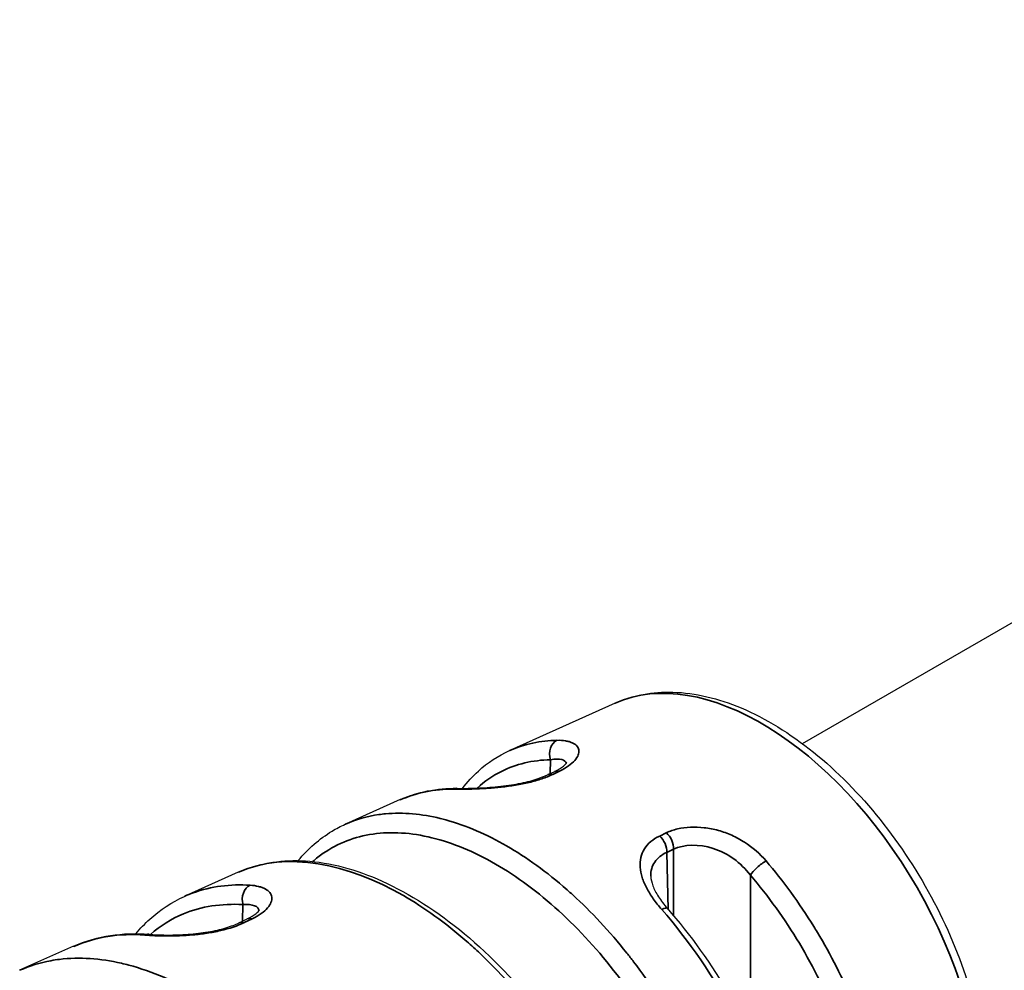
# Model space of a CAD drawing. Header units: millimetres. Extents: x 399 to 6076, y -1991 to 1602.
# Tile 18 of 256: x 2106 to 2119, y 795 to 808. Entities that reach past the tile are written whole.
import ezdxf

# ---------------------------------------------------------------- set-up
doc = ezdxf.new("R2010")
doc.units = ezdxf.units.MM
doc.layers.add('可見 (ISO)', color=7, linetype='Continuous', lineweight=25)
doc.layers.add('窄部可見 (ISO)', color=7, linetype='Continuous', lineweight=35)

msp = doc.modelspace()

# ---------------------------------------------------------------- linework, layer by layer
at = {"layer": '可見 (ISO)'}
for p, q in [((2116.545, 797.706), (2133.764, 807.647)), ((2113.976, 798.261), (2112.528, 797.611)), ((2113.053, 797.28), (2113.145, 797.323)), ((2113.306, 797.379), (2113.306, 797.38)), ((2111.022, 796.936), (2110.273, 796.599)), ((2108.801, 795.939), (2108.066, 795.609)), ((2114.464, 795.884), (2114.464, 795.884)), ((2113.259, 795.746), (2113.259, 795.746)), ((2108.811, 795.244), (2108.924, 795.298)), ((2109.084, 795.35), (2109.084, 795.351)), ((2106.539, 794.923), (2105.799, 794.592))]:
    msp.add_line(p, q, dxfattribs=at)
for points, knots in [([(2113.976, 798.261), (2114.219, 798.37), (2114.489, 798.419), (2115.073, 798.403), (2115.389, 798.327), (2116.041, 798.053), (2116.376, 797.846), (2117.022, 797.326), (2117.331, 797.013), (2117.891, 796.313), (2118.143, 795.927), (2118.565, 795.122), (2118.735, 794.702), (2118.98, 793.866), (2119.053, 793.45), (2119.089, 792.661), (2119.052, 792.288), (2118.863, 791.629), (2118.713, 791.34), (2118.426, 791.023), (2118.337, 790.943), (2118.241, 790.873)], [3.985865, 3.985865, 3.985865, 3.985865, 4.268935, 4.268935, 4.57766, 4.57766, 4.90743, 4.90743, 5.239018, 5.239018, 5.568691, 5.568691, 5.897832, 5.897832, 6.228249, 6.228249, 6.560241, 6.560241, 6.883645, 6.883645, 7.009709, 7.009709, 7.009709, 7.009709]), ([(2111.878, 797.09), (2111.945, 797.178), (2112.018, 797.257), (2112.225, 797.445), (2112.37, 797.54), (2112.526, 797.611)], [0.2399826, 0.2399826, 0.2399826, 0.2399826, 0.2897861, 0.2897861, 0.371323, 0.371323, 0.371323, 0.371323]), ([(2113.145, 797.323), (2113.194, 797.347), (2113.235, 797.372), (2113.29, 797.415), (2113.304, 797.433), (2113.31, 797.442), (2113.311, 797.443), (2113.311, 797.443)], [0, 0, 0, 0, 0.02293538, 0.02293538, 0.04492713, 0.04492713, 0.05126966, 0.05126966, 0.05126966, 0.05126966]), ([(2111.804, 797.091), (2111.84, 797.09), (2111.88, 797.09), (2112.009, 797.092), (2112.111, 797.095), (2112.314, 797.109), (2112.416, 797.119), (2112.605, 797.146), (2112.695, 797.163), (2112.855, 797.203), (2112.927, 797.227), (2113.012, 797.261), (2113.033, 797.27), (2113.053, 797.28)], [0, 0, 0, 0, 0.0173806, 0.0173806, 0.0522524, 0.0522524, 0.0826617, 0.0826617, 0.1095968, 0.1095968, 0.1347841, 0.1347841, 0.1439454, 0.1439454, 0.1439454, 0.1439454]), ([(2109.623, 796.098), (2109.757, 796.261), (2109.914, 796.398), (2110.146, 796.538), (2110.207, 796.57), (2110.27, 796.598)], [0.0508263, 0.0508263, 0.0508263, 0.0508263, 0.1470305, 0.1470305, 0.1796587, 0.1796587, 0.1796587, 0.1796587]), ([(2108.857, 795.963), (2109.119, 796.069), (2109.415, 796.113), (2110.058, 796.074), (2110.417, 795.978), (2111.153, 795.646), (2111.538, 795.399), (2112.274, 794.787), (2112.633, 794.413), (2113.273, 793.594), (2113.563, 793.139), (2113.975, 792.334), (2114.124, 791.983), (2114.243, 791.636)], [0.0093885, 0.0093885, 0.0093885, 0.0093885, 0.146077, 0.146077, 0.2960603, 0.2960603, 0.4539933, 0.4539933, 0.6129737, 0.6129737, 0.7707599, 0.7707599, 0.8854073, 0.8854073, 0.8854073, 0.8854073]), ([(2114.464, 795.884), (2114.465, 795.847), (2114.474, 795.801), (2114.51, 795.705), (2114.536, 795.654), (2114.604, 795.549), (2114.645, 795.494), (2114.691, 795.441)], [0, 0, 0, 0, 0.02246137, 0.02246137, 0.04367281, 0.04367281, 0.0657078, 0.0657078, 0.0657078, 0.0657078]), ([(2107.395, 795.094), (2107.455, 795.166), (2107.518, 795.233), (2107.728, 795.423), (2107.889, 795.529), (2108.063, 795.607)], [0.2791866, 0.2791866, 0.2791866, 0.2791866, 0.3220395, 0.3220395, 0.4129974, 0.4129974, 0.4129974, 0.4129974]), ([(2108.924, 795.298), (2108.973, 795.321), (2109.013, 795.347), (2109.067, 795.39), (2109.082, 795.407), (2109.088, 795.417), (2109.088, 795.419), (2109.088, 795.419)], [0, 0, 0, 0, 0.02289006, 0.02289006, 0.04479624, 0.04479624, 0.05202303, 0.05202303, 0.05202303, 0.05202303]), ([(2114.691, 795.441), (2115.005, 795.082), (2115.298, 794.672), (2115.796, 793.815), (2116.008, 793.356), (2116.323, 792.449), (2116.43, 791.991), (2116.495, 791.4), (2116.505, 791.243), (2116.507, 791.09)], [0, 0, 0, 0, 0.1482527, 0.1482527, 0.2974803, 0.2974803, 0.4467425, 0.4467425, 0.5025706, 0.5025706, 0.5025706, 0.5025706]), ([(2107.576, 795.086), (2107.608, 795.083), (2107.643, 795.081), (2107.7, 795.079), (2107.72, 795.078), (2107.748, 795.077), (2107.756, 795.077), (2107.77, 795.077), (2107.776, 795.077), (2107.786, 795.076), (2107.791, 795.076), (2107.809, 795.076), (2107.823, 795.076), (2107.88, 795.076), (2107.925, 795.077), (2108.061, 795.082), (2108.158, 795.088), (2108.341, 795.111), (2108.431, 795.125), (2108.593, 795.163), (2108.667, 795.185), (2108.76, 795.22), (2108.786, 795.232), (2108.811, 795.244)], [0, 0, 0, 0, 0.0153237, 0.0153237, 0.0231354, 0.0231354, 0.0260628, 0.0260628, 0.0282582, 0.0282582, 0.0299047, 0.0299047, 0.0348458, 0.0348458, 0.0497153, 0.0497153, 0.0784946, 0.0784946, 0.1052457, 0.1052457, 0.1306395, 0.1306395, 0.141907, 0.141907, 0.141907, 0.141907])]:
    msp.add_open_spline(points, degree=3, knots=knots, dxfattribs=at)
for points in [[(2112.526, 797.611), (2112.527, 797.611), (2112.527, 797.611), (2112.528, 797.611)], [(2111.024, 796.936), (2111.26, 797.042), (2111.526, 797.094), (2111.804, 797.091)], [(2111.024, 796.931), (2111.023, 796.931), (2111.022, 796.931), (2111.022, 796.931)], [(2110.27, 796.598), (2110.271, 796.598), (2110.272, 796.599), (2110.273, 796.599)], [(2108.803, 795.94), (2108.802, 795.939), (2108.801, 795.939), (2108.8, 795.938)], [(2108.063, 795.607), (2108.064, 795.608), (2108.065, 795.608), (2108.066, 795.609)], [(2106.559, 794.932), (2106.863, 795.065), (2107.212, 795.116), (2107.576, 795.086)], [(2106.542, 794.918), (2106.541, 794.918), (2106.54, 794.917), (2106.539, 794.917)]]:
    msp.add_open_spline(points, degree=3, dxfattribs=at)
at = {"layer": '窄部可見 (ISO)'}
for p, q in [((2113.081, 797.293), (2113.086, 797.483)), ((2113.211, 797.327), (2113.119, 797.283)), ((2111.075, 796.748), (2111.075, 796.748)), ((2110.678, 796.716), (2110.678, 796.716)), ((2111.942, 796.561), (2111.942, 796.561)), ((2114.586, 796.436), (2114.677, 796.48)), ((2114.775, 796.254), (2114.683, 796.211)), ((2114.683, 796.211), (2114.702, 795.429)), ((2114.775, 795.344), (2114.775, 796.254)), ((2112.998, 795.957), (2112.998, 795.957)), ((2113.058, 795.911), (2113.058, 795.911)), ((2115.831, 795.898), (2115.831, 794.051)), ((2108.877, 795.764), (2108.877, 795.764)), ((2108.859, 795.267), (2108.865, 795.494)), ((2108.993, 795.3), (2108.88, 795.246))]:
    msp.add_line(p, q, dxfattribs=at)
for centre, major_axis, ratio, start_param, end_param in [((2115.983, 794.495), (2.136, -3.7), 0.57735, 0.058875, 3.082718), ((2113.229, 797.562), (-0.003, 0.2), 0.778438, 0.3246, 1.962009), ((2115.983, 794.495), (-2.136, 3.7), 0.57735, 0.271219, 0.271231), ((2113.14, 797.099), (-0.086, 0.18), 0.625266, 5.774208, 6.283193), ((2113.231, 797.143), (-0.086, 0.18), 0.625273, 5.774839, 6.283187), ((2113.14, 797.099), (0.086, -0.18), 0.625266, 3.593115, 3.593387), ((2111.802, 796.891), (0.002, 0.2), 0.771409, 0.000008, 0.346031), ((2111.802, 796.891), (0.002, 0.2), 0.771409, 5.948717, 5.948888), ((2114.633, 796.334), (0.086, -0.181), 0.623895, 0.846562, 2.172361), ((2114.541, 796.29), (0.086, -0.181), 0.623888, 0.846554, 2.172977), ((2115.971, 795.979), (-0.152, -0.13), 0.248059, 3.990451, 5.627859), ((2109.008, 795.572), (0.012, 0.2), 0.763204, 0.384876, 2.019199), ((2114.541, 795.31), (0.151, 0.132), 0.265704, 0, 0.84626), ((2108.897, 795.063), (-0.087, 0.18), 0.624988, 5.748146, 6.283192), ((2109.01, 795.118), (-0.087, 0.18), 0.624995, 5.748769, 6.283187), ((2108.897, 795.063), (0.087, -0.18), 0.624988, 3.613782, 3.61407), ((2107.56, 794.887), (0.016, 0.199), 0.756385, 0.000009, 0.400075)]:
    msp.add_ellipse(centre, major_axis=major_axis, ratio=ratio, start_param=start_param, end_param=end_param, dxfattribs=at)
for points in [[(2112.528, 797.611), (2112.73, 797.702), (2112.949, 797.747), (2113.176, 797.75)], [(2113.286, 797.367), (2113.286, 797.367), (2113.286, 797.367), (2113.286, 797.367)], [(2111.752, 797.079), (2111.495, 797.082), (2111.248, 797.033), (2111.024, 796.931)], [(2108.462, 795.732), (2108.462, 795.732), (2108.462, 795.732), (2108.462, 795.732)], [(2109.057, 795.334), (2109.057, 795.334), (2109.057, 795.334), (2109.057, 795.334)], [(2107.516, 795.075), (2107.17, 795.103), (2106.838, 795.052), (2106.542, 794.918)], [(2106.626, 794.758), (2106.626, 794.758), (2106.626, 794.758), (2106.626, 794.757)]]:
    msp.add_open_spline(points, degree=3, dxfattribs=at)
for points, knots in [([(2113.176, 797.75), (2113.219, 797.751), (2113.258, 797.749), (2113.31, 797.74), (2113.326, 797.737), (2113.356, 797.729), (2113.369, 797.724), (2113.409, 797.706), (2113.431, 797.692), (2113.454, 797.666), (2113.46, 797.658), (2113.47, 797.638), (2113.473, 797.629), (2113.479, 797.596), (2113.477, 797.573), (2113.459, 797.525), (2113.443, 797.5), (2113.375, 797.422), (2113.305, 797.372), (2113.211, 797.327)], [0, 0, 0, 0, 0.125, 0.125, 0.1875, 0.1875, 0.25, 0.25, 0.375, 0.375, 0.4375, 0.4375, 0.5, 0.5, 0.625, 0.625, 0.75, 0.75, 1, 1, 1, 1]), ([(2112.081, 797.095), (2112.181, 797.187), (2112.292, 797.264), (2112.412, 797.324), (2112.614, 797.425), (2112.842, 797.479), (2113.086, 797.483)], [0.5990856, 0.5990856, 0.5990856, 0.5990856, 0.7484996, 0.7484996, 0.7484996, 1, 1, 1, 1]), ([(2113.086, 797.483), (2113.15, 797.495), (2113.205, 797.495), (2113.243, 797.486), (2113.278, 797.477), (2113.3, 797.459), (2113.306, 797.435)], [0, 0, 0, 0, 0.25, 0.25, 0.25, 0.4799331, 0.4799331, 0.4799331, 0.4799331]), ([(2113.119, 797.283), (2113.073, 797.261), (2113.022, 797.24), (2112.913, 797.203), (2112.854, 797.186), (2112.731, 797.157), (2112.669, 797.145), (2112.573, 797.129), (2112.541, 797.124), (2112.477, 797.115), (2112.443, 797.111), (2112.348, 797.101), (2112.285, 797.096), (2112.194, 797.09), (2112.164, 797.088), (2112.105, 797.085), (2112.074, 797.084), (2111.937, 797.079), (2111.838, 797.078), (2111.752, 797.079)], [0, 0, 0, 0, 0.125, 0.125, 0.25, 0.25, 0.375, 0.375, 0.4375, 0.4375, 0.5, 0.5, 0.625, 0.625, 0.6875, 0.6875, 0.75, 0.75, 1, 1, 1, 1]), ([(2110.273, 796.599), (2110.418, 796.664), (2110.571, 796.707), (2110.729, 796.73), (2110.76, 796.734), (2110.791, 796.738), (2110.823, 796.741), (2111.066, 796.763), (2111.319, 796.74), (2111.574, 796.677), (2111.6, 796.671), (2111.626, 796.664), (2111.652, 796.657), (2111.933, 796.58), (2112.214, 796.457), (2112.485, 796.3), (2112.756, 796.144), (2113.036, 795.943), (2113.315, 795.697), (2113.341, 795.674), (2113.367, 795.651), (2113.393, 795.627), (2113.645, 795.397), (2113.896, 795.129), (2114.136, 794.828), (2114.166, 794.789), (2114.197, 794.75), (2114.227, 794.71), (2114.458, 794.409), (2114.675, 794.076), (2114.871, 793.721), (2114.889, 793.687), (2114.907, 793.654), (2114.925, 793.62), (2115.124, 793.246), (2115.297, 792.848), (2115.433, 792.439)], [0.160641, 0.160641, 0.160641, 0.160641, 0.2353893, 0.2353893, 0.2353893, 0.25, 0.25, 0.25, 0.3633575, 0.3633575, 0.3633575, 0.375, 0.375, 0.375, 0.5, 0.5, 0.5, 0.625, 0.625, 0.625, 0.636634, 0.636634, 0.636634, 0.75, 0.75, 0.75, 0.7646074, 0.7646074, 0.7646074, 0.875, 0.875, 0.875, 0.8853669, 0.8853669, 0.8853669, 1, 1, 1, 1]), ([(2109.823, 796.086), (2109.869, 796.126), (2109.917, 796.164), (2110.168, 796.338), (2110.399, 796.427), (2110.903, 796.499), (2111.176, 796.482), (2111.743, 796.343), (2112.038, 796.221), (2112.626, 795.882), (2112.92, 795.664), (2113.483, 795.15), (2113.753, 794.854), (2114.248, 794.204), (2114.473, 793.852), (2114.863, 793.118), (2115.026, 792.736), (2115.153, 792.354)], [0.0939317, 0.0939317, 0.0939317, 0.0939317, 0.125, 0.125, 0.25, 0.25, 0.375, 0.375, 0.5, 0.5, 0.625, 0.625, 0.75, 0.75, 0.875, 0.875, 1, 1, 1, 1]), ([(2114.677, 796.48), (2114.725, 796.503), (2114.777, 796.521), (2114.887, 796.546), (2114.948, 796.554), (2115.071, 796.56), (2115.133, 796.558), (2115.229, 796.547), (2115.261, 796.542), (2115.326, 796.529), (2115.36, 796.521), (2115.454, 796.495), (2115.515, 796.473), (2115.606, 796.432), (2115.636, 796.417), (2115.695, 796.385), (2115.725, 796.367), (2115.862, 796.279), (2115.961, 796.194), (2116.047, 796.093)], [0, 0, 0, 0, 0.125, 0.125, 0.25, 0.25, 0.375, 0.375, 0.4375, 0.4375, 0.5, 0.5, 0.625, 0.625, 0.6875, 0.6875, 0.75, 0.75, 1, 1, 1, 1]), ([(2114.614, 795.427), (2114.571, 795.476), (2114.533, 795.525), (2114.481, 795.598), (2114.465, 795.622), (2114.435, 795.671), (2114.422, 795.694), (2114.382, 795.77), (2114.36, 795.82), (2114.33, 795.916), (2114.321, 795.961), (2114.31, 796.102), (2114.329, 796.184), (2114.422, 796.333), (2114.492, 796.392), (2114.586, 796.436)], [0, 0, 0, 0, 0.125, 0.125, 0.1875, 0.1875, 0.25, 0.25, 0.375, 0.375, 0.5, 0.5, 0.75, 0.75, 1, 1, 1, 1]), ([(2114.775, 796.254), (2114.922, 796.321), (2115.123, 796.328), (2115.519, 796.203), (2115.701, 796.071), (2115.831, 795.898)], [0, 0, 0, 0, 0.5, 0.5, 1, 1, 1, 1]), ([(2114.193, 791.574), (2113.749, 792.873), (2112.939, 794.05), (2112.119, 794.823), (2112.059, 794.88), (2111.998, 794.934), (2111.938, 794.987), (2111.644, 795.244), (2111.35, 795.454), (2111.067, 795.618), (2110.308, 796.056), (2109.467, 796.235), (2108.803, 795.94)], [0, 0, 0, 0, 0.3494592, 0.3494592, 0.3494592, 0.375, 0.375, 0.375, 0.5, 0.5, 0.5, 0.8347908, 0.8347908, 0.8347908, 0.8347908]), ([(2114.464, 795.884), (2114.462, 795.957), (2114.48, 796.023), (2114.517, 796.078), (2114.555, 796.134), (2114.612, 796.179), (2114.683, 796.211)], [0.501559, 0.501559, 0.501559, 0.501559, 0.75, 0.75, 0.75, 1, 1, 1, 1]), ([(2116.047, 796.093), (2116.278, 795.822), (2116.5, 795.52), (2116.703, 795.192), (2116.719, 795.166), (2116.735, 795.139), (2116.751, 795.113), (2116.934, 794.807), (2117.101, 794.481), (2117.242, 794.142), (2117.258, 794.103), (2117.274, 794.064), (2117.289, 794.024), (2117.421, 793.692), (2117.527, 793.35), (2117.602, 793.007), (2117.609, 792.975), (2117.616, 792.942), (2117.623, 792.909), (2117.693, 792.559), (2117.729, 792.211), (2117.726, 791.878)], [0, 0, 0, 0, 0.25, 0.25, 0.25, 0.269969, 0.269969, 0.269969, 0.5, 0.5, 0.5, 0.526492, 0.526492, 0.526492, 0.75, 0.75, 0.75, 0.771372, 0.771372, 0.771372, 1, 1, 1, 1]), ([(2108.066, 795.609), (2108.104, 795.626), (2108.142, 795.641), (2108.427, 795.745), (2108.692, 795.777), (2108.962, 795.76)], [0.7103426, 0.7103426, 0.7103426, 0.7103426, 0.75, 0.75, 1, 1, 1, 1]), ([(2115.831, 795.898), (2116.076, 795.612), (2116.302, 795.296), (2116.503, 794.963), (2116.703, 794.629), (2116.877, 794.278), (2117.017, 793.923), (2117.158, 793.568), (2117.265, 793.208), (2117.335, 792.858), (2117.404, 792.516), (2117.437, 792.183), (2117.433, 791.87)], [0, 0, 0, 0, 0.2515, 0.2515, 0.2515, 0.503001, 0.503001, 0.503001, 0.754501, 0.754501, 0.754501, 1, 1, 1, 1]), ([(2108.962, 795.76), (2109.005, 795.758), (2109.064, 795.749), (2109.113, 795.734), (2109.143, 795.723), (2109.156, 795.717), (2109.196, 795.695), (2109.217, 795.679), (2109.247, 795.641), (2109.256, 795.621), (2109.262, 795.574), (2109.259, 795.549), (2109.24, 795.499), (2109.225, 795.474), (2109.156, 795.395), (2109.087, 795.345), (2108.993, 795.3)], [0, 0, 0, 0, 0.125, 0.1875, 0.1875, 0.25, 0.25, 0.375, 0.375, 0.5, 0.5, 0.625, 0.625, 0.75, 0.75, 1, 1, 1, 1]), ([(2107.596, 795.084), (2107.732, 795.204), (2107.883, 795.298), (2108.047, 795.367), (2108.294, 795.469), (2108.57, 795.512), (2108.865, 795.494)], [0.5808147, 0.5808147, 0.5808147, 0.5808147, 0.7484995, 0.7484995, 0.7484995, 1, 1, 1, 1]), ([(2108.865, 795.494), (2108.931, 795.499), (2108.986, 795.494), (2109.024, 795.479), (2109.06, 795.465), (2109.082, 795.442), (2109.085, 795.413)], [0, 0, 0, 0, 0.25, 0.25, 0.25, 0.4907185, 0.4907185, 0.4907185, 0.4907185]), ([(2116.459, 791.014), (2116.455, 791.393), (2116.401, 791.793), (2116.305, 792.195), (2116.017, 793.398), (2115.352, 794.582), (2114.614, 795.427)], [0, 0, 0, 0, 0.25, 0.25, 0.25, 1, 1, 1, 1]), ([(2108.88, 795.246), (2108.788, 795.202), (2108.678, 795.165), (2108.496, 795.123), (2108.434, 795.111), (2108.308, 795.092), (2108.242, 795.084), (2108.115, 795.073), (2108.053, 795.069), (2107.962, 795.065), (2107.932, 795.064), (2107.872, 795.063), (2107.841, 795.063), (2107.703, 795.064), (2107.603, 795.068), (2107.516, 795.075)], [0, 0, 0, 0, 0.25, 0.25, 0.375, 0.375, 0.5, 0.5, 0.625, 0.625, 0.6875, 0.6875, 0.75, 0.75, 1, 1, 1, 1]), ([(2105.799, 794.592), (2105.936, 794.653), (2106.08, 794.697), (2106.228, 794.724), (2106.267, 794.731), (2106.307, 794.737), (2106.347, 794.742), (2106.621, 794.775), (2106.908, 794.754), (2107.196, 794.688), (2107.23, 794.681), (2107.263, 794.672), (2107.297, 794.663), (2107.619, 794.578), (2107.941, 794.438), (2108.249, 794.26), (2108.558, 794.081), (2108.878, 793.85), (2109.197, 793.566), (2109.229, 793.536), (2109.262, 793.507), (2109.295, 793.477), (2109.581, 793.211), (2109.865, 792.902), (2110.135, 792.553), (2110.174, 792.504), (2110.212, 792.453), (2110.25, 792.402), (2110.508, 792.053), (2110.752, 791.668), (2110.968, 791.256), (2110.99, 791.213), (2111.013, 791.17), (2111.034, 791.126), (2111.254, 790.691), (2111.441, 790.228), (2111.582, 789.756)], [0.1724763, 0.1724763, 0.1724763, 0.1724763, 0.2337884, 0.2337884, 0.2337884, 0.25, 0.25, 0.25, 0.3619156, 0.3619156, 0.3619156, 0.375, 0.375, 0.375, 0.5, 0.5, 0.5, 0.625, 0.625, 0.625, 0.6377583, 0.6377583, 0.6377583, 0.75, 0.75, 0.75, 0.766016, 0.766016, 0.766016, 0.875, 0.875, 0.875, 0.8863284, 0.8863284, 0.8863284, 1, 1, 1, 1])]:
    msp.add_open_spline(points, degree=3, knots=knots, dxfattribs=at)

doc.saveas('drawing.dxf')
